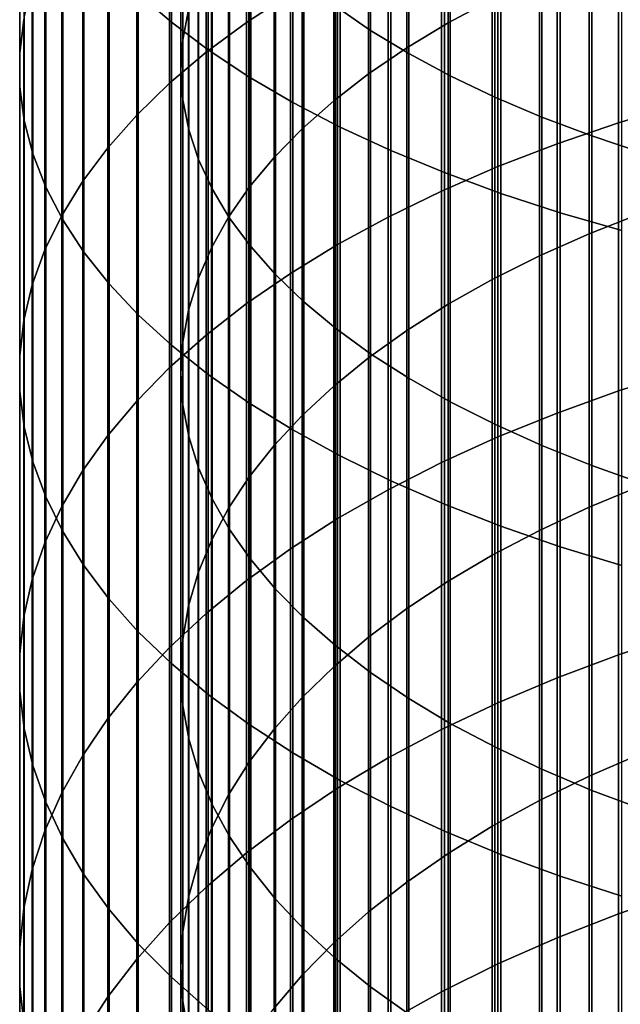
# Model space of a CAD drawing. Header units: metres. Extents: x -28 to 70, y -218 to 28.
# Tile 120 of 256: x -10.5 to -5.67, y -152.68 to -144.76. Entities that reach past the tile are written whole.
import ezdxf

# ---------------------------------------------------------------- set-up
doc = ezdxf.new("R2010")
doc.units = ezdxf.units.M
doc.layers.add('solid_10_261_432_XXX', color=7, linetype='CONTINUOUS')

msp = doc.modelspace()

# ---------------------------------------------------------------- linework, layer by layer
at = {"layer": 'solid_10_261_432_XXX'}
for points in [[(-9.542647, -141.929123, 481.388794), (-9.542647, -144.547089, 480.197174), (-9.276731, -144.776764, 480.683868), (-9.276731, -142.145309, 481.881622)], [(-7.675883, -142.206772, 482.021729), (-7.675883, -144.842072, 480.822235), (-7.958051, -144.647736, 480.410431), (-7.958051, -142.023849, 481.604736)], [(-9.276731, -142.145309, 481.881622), (-9.276731, -144.776764, 480.683868), (-8.980496, -144.999588, 481.156006), (-8.980496, -142.355026, 482.359741)], [(-9.185204, -142.455048, 475.764038), (-9.185204, -144.917831, 474.560059), (-9.139276, -144.676834, 474.083832), (-9.139276, -142.227264, 475.281342)], [(-7.367691, -142.382782, 482.423004), (-7.367691, -145.029068, 481.218475), (-7.675883, -144.842072, 480.822235), (-7.675883, -142.206772, 482.021729)], [(-10.462755, -142.300552, 475.436615), (-10.462755, -144.754364, 474.23703), (-10.496152, -145.024994, 474.77179), (-10.496152, -142.556335, 475.978638)], [(-8.320464, -142.261414, 469.310822), (-8.320464, -144.546448, 468.114624), (-8.672868, -144.77774, 468.542023), (-8.672868, -142.480835, 469.744415)], [(-7.052423, -142.485718, 469.754059), (-7.052423, -144.782883, 468.551514), (-6.69661, -144.592285, 468.199341), (-6.69661, -142.304901, 469.396759)], [(-8.980496, -142.355026, 482.359741), (-8.980496, -144.999588, 481.156006), (-8.65491, -145.214813, 481.612091), (-8.65491, -142.557602, 482.821564)], [(-7.034518, -142.551285, 482.807159), (-7.034518, -145.208084, 481.597839), (-7.367691, -145.029068, 481.218475), (-7.367691, -142.382782, 482.423004)], [(-9.199989, -142.683578, 476.248291), (-9.199989, -145.159622, 475.037842), (-9.185204, -144.917831, 474.560059), (-9.185204, -142.455048, 475.764038)], [(-8.672868, -142.480835, 469.744415), (-8.672868, -144.77774, 468.542023), (-8.996925, -145.018234, 468.986389), (-8.996925, -142.708984, 470.195251)], [(-7.384325, -142.675583, 470.129242), (-7.384325, -144.983017, 468.921326), (-7.052423, -144.782883, 468.551514), (-7.052423, -142.485718, 469.754059)], [(-10.496152, -142.556335, 475.978638), (-10.496152, -145.024994, 474.77179), (-10.495243, -145.296036, 475.307404), (-10.495243, -142.812515, 476.521515)], [(-8.65491, -142.557602, 482.821564), (-8.65491, -145.214813, 481.612091), (-8.301037, -145.421753, 482.050598), (-8.301037, -142.75238, 483.265594)], [(-6.677495, -142.711716, 483.172882), (-6.677495, -145.37854, 481.959015), (-7.034518, -145.208084, 481.597839), (-7.034518, -142.551285, 482.807159)], [(-8.996925, -142.708984, 470.195251), (-8.996925, -145.018234, 468.986389), (-9.291579, -145.267136, 469.44635), (-9.291579, -142.945129, 470.661896)], [(-9.183583, -142.912094, 476.732544), (-9.183583, -145.401382, 475.515594), (-9.199989, -145.159622, 475.037842), (-9.199989, -142.683578, 476.248291)], [(-7.69119, -142.873856, 470.521027), (-7.69119, -145.192001, 469.307495), (-7.384325, -144.983017, 468.921326), (-7.384325, -142.675583, 470.129242)], [(-6.297833, -142.86351, 483.518982), (-6.297833, -145.539825, 482.300812), (-6.677495, -145.37854, 481.959015), (-6.677495, -142.711716, 483.172882)], [(-8.301037, -142.75238, 483.265594), (-8.301037, -145.421753, 482.050598), (-7.920033, -145.619705, 482.470093), (-7.920033, -142.938705, 483.690399)], [(-10.495243, -142.812515, 476.521515), (-10.495243, -145.296036, 475.307404), (-10.460032, -145.566605, 475.842072), (-10.460032, -143.068253, 477.063446)], [(-7.971979, -143.079834, 470.928101), (-7.971979, -145.409134, 469.70874), (-7.69119, -145.192001, 469.307495), (-7.69119, -142.873856, 470.521027)], [(-5.896819, -143.006195, 483.844238), (-5.896819, -145.691406, 482.622009), (-6.297833, -145.539825, 482.300812), (-6.297833, -142.86351, 483.518982)], [(-9.291579, -142.945129, 470.661896), (-9.291579, -145.267136, 469.44635), (-9.555864, -145.523666, 469.920349), (-9.555864, -143.188492, 471.142792)], [(-9.136041, -143.139816, 477.215088), (-9.136041, -145.642319, 475.991669), (-9.183583, -145.401382, 475.515594), (-9.183583, -142.912094, 476.732544)], [(-7.920033, -142.938705, 483.690399), (-7.920033, -145.619705, 482.470093), (-7.513144, -145.80806, 482.869202), (-7.513144, -143.115997, 484.094543)], [(-5.475811, -143.139252, 484.147583), (-5.475811, -145.832779, 482.92157), (-5.896819, -145.691406, 482.622009), (-5.896819, -143.006195, 483.844238)], [(-10.460032, -143.068253, 477.063446), (-10.460032, -145.566605, 475.842072), (-10.390635, -145.835831, 476.374084), (-10.390635, -143.322723, 477.602661)], [(-8.225739, -143.292862, 471.34903), (-8.225739, -145.633667, 470.123657), (-7.971979, -145.409134, 469.70874), (-7.971979, -143.079834, 470.928101)], [(-7.513144, -143.115997, 484.094543), (-7.513144, -145.80806, 482.869202), (-7.0817, -145.986176, 483.246643), (-7.0817, -143.283646, 484.476776)], [(-9.555864, -143.188492, 471.142792), (-9.555864, -145.523666, 469.920349), (-9.788918, -145.786942, 470.40686), (-9.788918, -143.438278, 471.636383)], [(-9.057523, -143.365967, 477.694305), (-9.057523, -145.881592, 476.464508), (-9.136041, -145.642319, 475.991669), (-9.136041, -143.139816, 477.215088)], [(-5.167373, -143.244354, 465.708557), (-5.167373, -145.429764, 464.486664), (-5.681269, -145.584885, 464.755341), (-5.681269, -143.392014, 465.981415)], [(-10.390635, -143.322723, 477.602661), (-10.390635, -145.835831, 476.374084), (-10.287278, -146.102829, 476.901672), (-10.287278, -143.575089, 478.137421)], [(-8.451611, -143.512192, 471.78244), (-8.451611, -145.864868, 470.550842), (-8.225739, -145.633667, 470.123657), (-8.225739, -143.292862, 471.34903)], [(-7.0817, -143.283646, 484.476776), (-7.0817, -145.986176, 483.246643), (-6.627111, -146.153488, 483.601166), (-6.627111, -143.441116, 484.835754)], [(-9.788918, -143.438278, 471.636383), (-9.788918, -145.786942, 470.40686), (-9.989978, -146.056152, 470.904297), (-9.989978, -143.693665, 472.141022)], [(-8.948297, -143.589783, 478.168579), (-8.948297, -146.118393, 476.932434), (-9.057523, -145.881592, 476.464508), (-9.057523, -143.365967, 477.694305)], [(-5.681269, -143.392014, 465.981415), (-5.681269, -145.584885, 464.755341), (-6.176596, -145.754425, 465.048981), (-6.176596, -143.553391, 466.279633)], [(-8.648828, -143.737091, 472.226837), (-8.648828, -146.101913, 470.988892), (-8.451611, -145.864868, 470.550842), (-8.451611, -143.512192, 471.78244)], [(-6.627111, -143.441116, 484.835754), (-6.627111, -146.153488, 483.601166), (-6.150862, -146.309433, 483.93161), (-6.150862, -143.587891, 485.17038)], [(-10.287278, -143.575089, 478.137421), (-10.287278, -146.102829, 476.901672), (-10.150299, -146.36673, 477.423157), (-10.150299, -143.824509, 478.665955)], [(-8.80873, -143.810516, 478.636322), (-8.80873, -146.351929, 477.39389), (-8.948297, -146.118393, 476.932434), (-8.948297, -143.589783, 478.168579)], [(-6.176596, -143.553391, 466.279633), (-6.176596, -145.754425, 465.048981), (-6.651737, -145.937851, 465.366669), (-6.651737, -143.727997, 466.602264)], [(-6.150862, -143.587891, 485.17038), (-6.150862, -146.309433, 483.93161), (-5.65451, -146.453506, 484.236938), (-5.65451, -143.723495, 485.479553)], [(-9.989978, -143.693665, 472.141022), (-9.989978, -146.056152, 470.904297), (-10.158388, -146.330368, 471.411041), (-10.158388, -143.953827, 472.655121)], [(-8.816721, -143.966782, 472.680725), (-8.816721, -146.34404, 471.436279), (-8.648828, -146.101913, 470.988892), (-8.648828, -143.737091, 472.226837)], [(-6.651737, -143.727997, 466.602264), (-6.651737, -145.937851, 465.366669), (-7.105137, -146.134537, 465.707367), (-7.105137, -143.915237, 466.948242)], [(-10.150299, -143.824509, 478.665955), (-10.150299, -146.36673, 477.423157), (-9.980146, -146.626663, 477.936798), (-9.980146, -144.07019, 479.186554)], [(-8.639299, -144.027405, 479.095917), (-8.639299, -146.58139, 477.847321), (-8.80873, -146.351929, 477.39389), (-8.80873, -143.810516, 478.636322)], [(-10.158388, -143.953827, 472.655121), (-10.158388, -146.330368, 471.411041), (-10.293597, -146.608734, 471.925385), (-10.293597, -144.217911, 473.176971)], [(-8.954721, -144.2005, 473.142578), (-8.954721, -146.590393, 471.89151), (-8.816721, -146.34404, 471.436279), (-8.816721, -143.966782, 472.680725)], [(-7.105137, -143.915237, 466.948242), (-7.105137, -146.134537, 465.707367), (-7.535316, -146.343872, 466.069946), (-7.535316, -144.114487, 467.316437)], [(-9.980146, -144.07019, 479.186554), (-9.980146, -146.626663, 477.936798), (-9.777374, -146.881775, 478.440887), (-9.777374, -144.31131, 479.69751)], [(-8.440577, -144.2397, 479.545807), (-8.440577, -146.806015, 478.291199), (-8.639299, -146.58139, 477.847321), (-8.639299, -144.027405, 479.095917)], [(-7.535316, -144.114487, 467.316437), (-7.535316, -146.343872, 466.069946), (-7.940866, -146.565155, 466.453217), (-7.940866, -144.325134, 467.705658)], [(-5.918155, -144.242249, 467.552521), (-5.918155, -146.478088, 466.302399), (-5.498151, -146.311829, 466.014435), (-5.498151, -144.083984, 467.260071)], [(-10.293597, -144.217911, 473.176971), (-10.293597, -146.608734, 471.925385), (-10.395164, -146.890305, 472.445709), (-10.395164, -144.485046, 473.704834)], [(-9.062361, -144.437454, 473.610809), (-9.062361, -146.840149, 472.353027), (-8.954721, -146.590393, 471.89151), (-8.954721, -144.2005, 473.142578)], [(-8.213237, -144.446716, 479.984467), (-8.213237, -147.02504, 478.723999), (-8.440577, -146.806015, 478.291199), (-8.440577, -144.2397, 479.545807)], [(-6.318093, -144.41188, 467.865967), (-6.318093, -146.656281, 466.611053), (-5.918155, -146.478088, 466.302399), (-5.918155, -144.242249, 467.552521)], [(-9.777374, -144.31131, 479.69751), (-9.777374, -146.881775, 478.440887), (-9.542647, -147.131226, 478.933838), (-9.542647, -144.547089, 480.197174)], [(-7.940866, -144.325134, 467.705658), (-7.940866, -146.565155, 466.453217), (-8.320464, -146.797668, 466.855927), (-8.320464, -144.546448, 468.114624)], [(-9.139276, -144.676834, 474.083832), (-9.139276, -147.092468, 472.819275), (-9.062361, -146.840149, 472.353027), (-9.062361, -144.437454, 473.610809)], [(-7.958051, -144.647736, 480.410431), (-7.958051, -147.237717, 479.144257), (-8.213237, -147.02504, 478.723999), (-8.213237, -144.446716, 479.984467)], [(-6.69661, -144.592285, 468.199341), (-6.69661, -146.845825, 466.939331), (-6.318093, -146.656281, 466.611053), (-6.318093, -144.41188, 467.865967)], [(-10.395164, -144.485046, 473.704834), (-10.395164, -146.890305, 472.445709), (-10.462755, -147.174194, 472.970276), (-10.462755, -144.754364, 474.23703)], [(-9.542647, -144.547089, 480.197174), (-9.542647, -147.131226, 478.933838), (-9.276731, -147.374237, 479.414032), (-9.276731, -144.776764, 480.683868)], [(-8.320464, -144.546448, 468.114624), (-8.320464, -146.797668, 466.855927), (-8.672868, -147.040634, 467.276764), (-8.672868, -144.77774, 468.542023)], [(-7.052423, -144.782883, 468.551514), (-7.052423, -147.046051, 467.286133), (-6.69661, -146.845825, 466.939331), (-6.69661, -144.592285, 468.199341)], [(-9.185204, -144.917831, 474.560059), (-9.185204, -147.346497, 473.288666), (-9.139276, -147.092468, 472.819275), (-9.139276, -144.676834, 474.083832)], [(-7.675883, -144.842072, 480.822235), (-7.675883, -147.443314, 479.550568), (-7.958051, -147.237717, 479.144257), (-7.958051, -144.647736, 480.410431)], [(-10.462755, -144.754364, 474.23703), (-10.462755, -147.174194, 472.970276), (-10.496152, -147.459457, 473.497375), (-10.496152, -145.024994, 474.77179)], [(-9.276731, -144.776764, 480.683868), (-9.276731, -147.374237, 479.414032), (-8.980496, -147.60997, 479.879883), (-8.980496, -144.999588, 481.156006)], [(-8.672868, -144.77774, 468.542023), (-8.672868, -147.040634, 467.276764), (-8.996925, -147.293274, 467.714355), (-8.996925, -145.018234, 468.986389)], [(-7.384325, -144.983017, 468.921326), (-7.384325, -147.256287, 467.650299), (-7.052423, -147.046051, 467.286133), (-7.052423, -144.782883, 468.551514)], [(-7.367691, -145.029068, 481.218475), (-7.367691, -147.641159, 479.941498), (-7.675883, -147.443314, 479.550568), (-7.675883, -144.842072, 480.822235)], [(-9.199989, -145.159622, 475.037842), (-9.199989, -147.601364, 473.759613), (-9.185204, -147.346497, 473.288666), (-9.185204, -144.917831, 474.560059)], [(-8.996925, -145.018234, 468.986389), (-8.996925, -147.293274, 467.714355), (-9.291579, -147.554779, 468.167267), (-9.291579, -145.267136, 469.44635)], [(-8.980496, -144.999588, 481.156006), (-8.980496, -147.60997, 479.879883), (-8.65491, -147.837677, 480.329834), (-8.65491, -145.214813, 481.612091)], [(-7.69119, -145.192001, 469.307495), (-7.69119, -147.47583, 468.030548), (-7.384325, -147.256287, 467.650299), (-7.384325, -144.983017, 468.921326)], [(-10.496152, -145.024994, 474.77179), (-10.496152, -147.459457, 473.497375), (-10.495243, -147.745148, 474.025299), (-10.495243, -145.296036, 475.307404)], [(-7.034518, -145.208084, 481.597839), (-7.034518, -147.830566, 480.315796), (-7.367691, -147.641159, 479.941498), (-7.367691, -145.029068, 481.218475)], [(-9.183583, -145.401382, 475.515594), (-9.183583, -147.856201, 474.23053), (-9.199989, -147.601364, 473.759613), (-9.199989, -145.159622, 475.037842)], [(-8.65491, -145.214813, 481.612091), (-8.65491, -147.837677, 480.329834), (-8.301037, -148.056625, 480.762482), (-8.301037, -145.421753, 482.050598)], [(-7.971979, -145.409134, 469.70874), (-7.971979, -147.703934, 468.425659), (-7.69119, -147.47583, 468.030548), (-7.69119, -145.192001, 469.307495)], [(-6.677495, -145.37854, 481.959015), (-6.677495, -148.01091, 480.67215), (-7.034518, -147.830566, 480.315796), (-7.034518, -145.208084, 481.597839)], [(-10.495243, -145.296036, 475.307404), (-10.495243, -147.745148, 474.025299), (-10.460032, -148.030365, 474.552338), (-10.460032, -145.566605, 475.842072)], [(-9.291579, -145.267136, 469.44635), (-9.291579, -147.554779, 468.167267), (-9.555864, -147.824249, 468.634033), (-9.555864, -145.523666, 469.920349)], [(-9.136041, -145.642319, 475.991669), (-9.136041, -148.110168, 474.699799), (-9.183583, -147.856201, 474.23053), (-9.183583, -145.401382, 475.515594)], [(-8.225739, -145.633667, 470.123657), (-8.225739, -147.939835, 468.834229), (-7.971979, -147.703934, 468.425659), (-7.971979, -145.409134, 469.70874)], [(-6.297833, -145.539825, 482.300812), (-6.297833, -148.181549, 481.009338), (-6.677495, -148.01091, 480.67215), (-6.677495, -145.37854, 481.959015)], [(-8.301037, -145.421753, 482.050598), (-8.301037, -148.056625, 480.762482), (-7.920033, -148.266068, 481.176361), (-7.920033, -145.619705, 482.470093)], [(-5.167373, -145.429764, 464.486664), (-5.167373, -147.580673, 463.204987), (-5.681269, -147.743134, 463.469299), (-5.681269, -145.584885, 464.755341)], [(-10.460032, -145.566605, 475.842072), (-10.460032, -148.030365, 474.552338), (-10.390635, -148.314148, 475.076721), (-10.390635, -145.835831, 476.374084)], [(-9.555864, -145.523666, 469.920349), (-9.555864, -147.824249, 468.634033), (-9.788918, -148.100845, 469.113129), (-9.788918, -145.786942, 470.40686)], [(-5.896819, -145.691406, 482.622009), (-5.896819, -148.341919, 481.326263), (-6.297833, -148.181549, 481.009338), (-6.297833, -145.539825, 482.300812)], [(-9.057523, -145.881592, 476.464508), (-9.057523, -148.362366, 475.165833), (-9.136041, -148.110168, 474.699799), (-9.136041, -145.642319, 475.991669)], [(-8.451611, -145.864868, 470.550842), (-8.451611, -148.182709, 469.254883), (-8.225739, -147.939835, 468.834229), (-8.225739, -145.633667, 470.123657)], [(-7.920033, -145.619705, 482.470093), (-7.920033, -148.266068, 481.176361), (-7.513144, -148.465347, 481.570129), (-7.513144, -145.80806, 482.869202)], [(-5.681269, -145.584885, 464.755341), (-5.681269, -147.743134, 463.469299), (-6.176596, -147.9207, 463.758179), (-6.176596, -145.754425, 465.048981)], [(-5.475811, -145.832779, 482.92157), (-5.475811, -148.491486, 481.621796), (-5.896819, -148.341919, 481.326263), (-5.896819, -145.691406, 482.622009)], [(-9.788918, -145.786942, 470.40686), (-9.788918, -148.100845, 469.113129), (-9.989978, -148.383652, 469.602936), (-9.989978, -146.056152, 470.904297)], [(-7.513144, -145.80806, 482.869202), (-7.513144, -148.465347, 481.570129), (-7.0817, -148.653793, 481.942535), (-7.0817, -145.986176, 483.246643)], [(-6.176596, -145.754425, 465.048981), (-6.176596, -147.9207, 463.758179), (-6.651737, -148.112808, 464.070679), (-6.651737, -145.937851, 465.366669)], [(-10.390635, -145.835831, 476.374084), (-10.390635, -148.314148, 475.076721), (-10.287278, -148.595581, 475.596771), (-10.287278, -146.102829, 476.901672)], [(-8.948297, -146.118393, 476.932434), (-8.948297, -148.611969, 475.627075), (-9.057523, -148.362366, 475.165833), (-9.057523, -145.881592, 476.464508)], [(-8.648828, -146.101913, 470.988892), (-8.648828, -148.431732, 469.686218), (-8.451611, -148.182709, 469.254883), (-8.451611, -145.864868, 470.550842)], [(-6.651737, -145.937851, 465.366669), (-6.651737, -148.112808, 464.070679), (-7.105137, -148.318817, 464.405823), (-7.105137, -146.134537, 465.707367)], [(-7.0817, -145.986176, 483.246643), (-7.0817, -148.653793, 481.942535), (-6.627111, -148.830811, 482.292297), (-6.627111, -146.153488, 483.601166)], [(-10.287278, -146.102829, 476.901672), (-10.287278, -148.595581, 475.596771), (-10.150299, -148.873734, 476.110748), (-10.150299, -146.36673, 477.423157)], [(-9.989978, -146.056152, 470.904297), (-9.989978, -148.383652, 469.602936), (-10.158388, -148.671738, 470.101929), (-10.158388, -146.330368, 471.411041)], [(-8.80873, -146.351929, 477.39389), (-8.80873, -148.858139, 476.081909), (-8.948297, -148.611969, 475.627075), (-8.948297, -146.118393, 476.932434)], [(-8.816721, -146.34404, 471.436279), (-8.816721, -148.686096, 470.12677), (-8.648828, -148.431732, 469.686218), (-8.648828, -146.101913, 470.988892)], [(-7.105137, -146.134537, 465.707367), (-7.105137, -148.318817, 464.405823), (-7.535316, -148.538071, 464.762482), (-7.535316, -146.343872, 466.069946)], [(-6.627111, -146.153488, 483.601166), (-6.627111, -148.830811, 482.292297), (-6.150862, -148.995804, 482.618347), (-6.150862, -146.309433, 483.93161)], [(-10.158388, -146.330368, 471.411041), (-10.158388, -148.671738, 470.101929), (-10.293597, -148.964157, 470.608429), (-10.293597, -146.608734, 471.925385)], [(-10.150299, -146.36673, 477.423157), (-10.150299, -148.873734, 476.110748), (-9.980146, -149.14772, 476.617035), (-9.980146, -146.626663, 477.936798)], [(-8.954721, -146.590393, 471.89151), (-8.954721, -148.944901, 470.575043), (-8.816721, -148.686096, 470.12677), (-8.816721, -146.34404, 471.436279)], [(-8.639299, -146.58139, 477.847321), (-8.639299, -149.100006, 476.52887), (-8.80873, -148.858139, 476.081909), (-8.80873, -146.351929, 477.39389)], [(-7.535316, -146.343872, 466.069946), (-7.535316, -148.538071, 464.762482), (-7.940866, -148.769821, 465.139526), (-7.940866, -146.565155, 466.453217)], [(-6.150862, -146.309433, 483.93161), (-6.150862, -148.995804, 482.618347), (-5.65451, -149.148239, 482.919556), (-5.65451, -146.453506, 484.236938)], [(-5.918155, -146.478088, 466.302399), (-5.918155, -148.678635, 464.99118), (-5.498151, -148.504501, 464.707886), (-5.498151, -146.311829, 466.014435)], [(-6.318093, -146.656281, 466.611053), (-6.318093, -148.865265, 465.2948), (-5.918155, -148.678635, 464.99118), (-5.918155, -146.478088, 466.302399)], [(-9.062361, -146.840149, 472.353027), (-9.062361, -149.207275, 471.02951), (-8.954721, -148.944901, 470.575043), (-8.954721, -146.590393, 471.89151)], [(-8.440577, -146.806015, 478.291199), (-8.440577, -149.336777, 476.96637), (-8.639299, -149.100006, 476.52887), (-8.639299, -146.58139, 477.847321)], [(-7.940866, -146.565155, 466.453217), (-7.940866, -148.769821, 465.139526), (-8.320464, -149.013336, 465.535675), (-8.320464, -146.797668, 466.855927)], [(-10.293597, -146.608734, 471.925385), (-10.293597, -148.964157, 470.608429), (-10.395164, -149.259979, 471.120789), (-10.395164, -146.890305, 472.445709)], [(-9.980146, -146.626663, 477.936798), (-9.980146, -149.14772, 476.617035), (-9.777374, -149.416626, 477.113922), (-9.777374, -146.881775, 478.440887)], [(-6.69661, -146.845825, 466.939331), (-6.69661, -149.063766, 465.617737), (-6.318093, -148.865265, 465.2948), (-6.318093, -146.656281, 466.611053)], [(-9.139276, -147.092468, 472.819275), (-9.139276, -149.472351, 471.488617), (-9.062361, -149.207275, 471.02951), (-9.062361, -146.840149, 472.353027)], [(-8.320464, -146.797668, 466.855927), (-8.320464, -149.013336, 465.535675), (-8.672868, -149.267807, 465.949646), (-8.672868, -147.040634, 467.276764)], [(-8.213237, -147.02504, 478.723999), (-8.213237, -149.567642, 477.392975), (-8.440577, -149.336777, 476.96637), (-8.440577, -146.806015, 478.291199)], [(-10.395164, -146.890305, 472.445709), (-10.395164, -149.259979, 471.120789), (-10.462755, -149.558197, 471.637329), (-10.462755, -147.174194, 472.970276)], [(-9.777374, -146.881775, 478.440887), (-9.777374, -149.416626, 477.113922), (-9.542647, -149.679581, 477.599823), (-9.542647, -147.131226, 478.933838)], [(-7.052423, -147.046051, 467.286133), (-7.052423, -149.273483, 465.958893), (-6.69661, -149.063766, 465.617737), (-6.69661, -146.845825, 466.939331)], [(-8.672868, -147.040634, 467.276764), (-8.672868, -149.267807, 465.949646), (-8.996925, -149.532425, 466.380127), (-8.996925, -147.293274, 467.714355)], [(-7.958051, -147.237717, 479.144257), (-7.958051, -149.791809, 477.80722), (-8.213237, -149.567642, 477.392975), (-8.213237, -147.02504, 478.723999)], [(-7.384325, -147.256287, 467.650299), (-7.384325, -149.493683, 466.317108), (-7.052423, -149.273483, 465.958893), (-7.052423, -147.046051, 467.286133)], [(-9.542647, -147.131226, 478.933838), (-9.542647, -149.679581, 477.599823), (-9.276731, -149.935715, 478.07312), (-9.276731, -147.374237, 479.414032)], [(-9.185204, -147.346497, 473.288666), (-9.185204, -149.739212, 471.950836), (-9.139276, -149.472351, 471.488617), (-9.139276, -147.092468, 472.819275)], [(-10.462755, -147.174194, 472.970276), (-10.462755, -149.558197, 471.637329), (-10.496152, -149.85788, 472.156372), (-10.496152, -147.459457, 473.497375)], [(-7.675883, -147.443314, 479.550568), (-7.675883, -150.008545, 478.207703), (-7.958051, -149.791809, 477.80722), (-7.958051, -147.237717, 479.144257)], [(-8.996925, -147.293274, 467.714355), (-8.996925, -149.532425, 466.380127), (-9.291579, -149.80629, 466.825653), (-9.291579, -147.554779, 468.167267)], [(-7.69119, -147.47583, 468.030548), (-7.69119, -149.723618, 466.691162), (-7.384325, -149.493683, 466.317108), (-7.384325, -147.256287, 467.650299)], [(-9.276731, -147.374237, 479.414032), (-9.276731, -149.935715, 478.07312), (-8.980496, -150.184204, 478.532288), (-8.980496, -147.60997, 479.879883)], [(-9.199989, -147.601364, 473.759613), (-9.199989, -150.006958, 472.414581), (-9.185204, -149.739212, 471.950836), (-9.185204, -147.346497, 473.288666)], [(-10.496152, -147.459457, 473.497375), (-10.496152, -149.85788, 472.156372), (-10.495243, -150.15802, 472.676239), (-10.495243, -147.745148, 474.025299)], [(-7.971979, -147.703934, 468.425659), (-7.971979, -149.962524, 467.079834), (-7.69119, -149.723618, 466.691162), (-7.69119, -147.47583, 468.030548)], [(-7.367691, -147.641159, 479.941498), (-7.367691, -150.217087, 478.593048), (-7.675883, -150.008545, 478.207703), (-7.675883, -147.443314, 479.550568)], [(-9.291579, -147.554779, 468.167267), (-9.291579, -149.80629, 466.825653), (-9.555864, -150.088531, 467.284821), (-9.555864, -147.824249, 468.634033)], [(-9.183583, -147.856201, 474.23053), (-9.183583, -150.274673, 472.878296), (-9.199989, -150.006958, 472.414581), (-9.199989, -147.601364, 473.759613)], [(-8.980496, -147.60997, 479.879883), (-8.980496, -150.184204, 478.532288), (-8.65491, -150.424225, 478.9758), (-8.65491, -147.837677, 480.329834)], [(-5.167373, -147.580673, 463.204987), (-5.167373, -149.69545, 461.864563), (-5.681269, -149.865128, 462.124268), (-5.681269, -147.743134, 463.469299)], [(-8.225739, -147.939835, 468.834229), (-8.225739, -150.209579, 467.48175), (-7.971979, -149.962524, 467.079834), (-7.971979, -147.703934, 468.425659)], [(-7.034518, -147.830566, 480.315796), (-7.034518, -150.416733, 478.961975), (-7.367691, -150.217087, 478.593048), (-7.367691, -147.641159, 479.941498)], [(-10.495243, -147.745148, 474.025299), (-10.495243, -150.15802, 472.676239), (-10.460032, -150.457642, 473.19519), (-10.460032, -148.030365, 474.552338)], [(-5.681269, -147.743134, 463.469299), (-5.681269, -149.865128, 462.124268), (-6.176596, -150.050598, 462.408142), (-6.176596, -147.9207, 463.758179)], [(-9.555864, -147.824249, 468.634033), (-9.555864, -150.088531, 467.284821), (-9.788918, -150.37822, 467.756104), (-9.788918, -148.100845, 469.113129)], [(-9.136041, -148.110168, 474.699799), (-9.136041, -150.541473, 473.340393), (-9.183583, -150.274673, 472.878296), (-9.183583, -147.856201, 474.23053)], [(-8.65491, -147.837677, 480.329834), (-8.65491, -150.424225, 478.9758), (-8.301037, -150.654999, 479.402252), (-8.301037, -148.056625, 480.762482)], [(-6.677495, -148.01091, 480.67215), (-6.677495, -150.606812, 479.313202), (-7.034518, -150.416733, 478.961975), (-7.034518, -147.830566, 480.315796)], [(-8.451611, -148.182709, 469.254883), (-8.451611, -150.463959, 467.895569), (-8.225739, -150.209579, 467.48175), (-8.225739, -147.939835, 468.834229)], [(-6.176596, -147.9207, 463.758179), (-6.176596, -150.050598, 462.408142), (-6.651737, -150.251236, 462.71524), (-6.651737, -148.112808, 464.070679)], [(-10.460032, -148.030365, 474.552338), (-10.460032, -150.457642, 473.19519), (-10.390635, -150.755753, 473.711548), (-10.390635, -148.314148, 475.076721)], [(-6.297833, -148.181549, 481.009338), (-6.297833, -150.786682, 479.645569), (-6.677495, -150.606812, 479.313202), (-6.677495, -148.01091, 480.67215)], [(-9.788918, -148.100845, 469.113129), (-9.788918, -150.37822, 467.756104), (-9.989978, -150.674408, 468.237946), (-9.989978, -148.383652, 469.602936)], [(-9.057523, -148.362366, 475.165833), (-9.057523, -150.806427, 473.799316), (-9.136041, -150.541473, 473.340393), (-9.136041, -148.110168, 474.699799)], [(-8.301037, -148.056625, 480.762482), (-8.301037, -150.654999, 479.402252), (-7.920033, -150.875778, 479.810211), (-7.920033, -148.266068, 481.176361)], [(-8.648828, -148.431732, 469.686218), (-8.648828, -150.724777, 468.319885), (-8.451611, -150.463959, 467.895569), (-8.451611, -148.182709, 469.254883)], [(-6.651737, -148.112808, 464.070679), (-6.651737, -150.251236, 462.71524), (-7.105137, -150.4664, 463.044586), (-7.105137, -148.318817, 464.405823)], [(-5.896819, -148.341919, 481.326263), (-5.896819, -150.955734, 479.957947), (-6.297833, -150.786682, 479.645569), (-6.297833, -148.181549, 481.009338)], [(-7.920033, -148.266068, 481.176361), (-7.920033, -150.875778, 479.810211), (-7.513144, -151.085831, 480.198334), (-7.513144, -148.465347, 481.570129)], [(-10.390635, -148.314148, 475.076721), (-10.390635, -150.755753, 473.711548), (-10.287278, -151.051422, 474.223633), (-10.287278, -148.595581, 475.596771)], [(-7.105137, -148.318817, 464.405823), (-7.105137, -150.4664, 463.044586), (-7.535316, -150.695389, 463.395081), (-7.535316, -148.538071, 464.762482)], [(-5.475811, -148.491486, 481.621796), (-5.475811, -151.113388, 480.249268), (-5.896819, -150.955734, 479.957947), (-5.896819, -148.341919, 481.326263)], [(-9.989978, -148.383652, 469.602936), (-9.989978, -150.674408, 468.237946), (-10.158388, -150.976135, 468.72879), (-10.158388, -148.671738, 470.101929)], [(-8.948297, -148.611969, 475.627075), (-8.948297, -151.068649, 474.253479), (-9.057523, -150.806427, 473.799316), (-9.057523, -148.362366, 475.165833)], [(-8.816721, -148.686096, 470.12677), (-8.816721, -150.99118, 468.753235), (-8.648828, -150.724777, 468.319885), (-8.648828, -148.431732, 469.686218)], [(-7.513144, -148.465347, 481.570129), (-7.513144, -151.085831, 480.198334), (-7.0817, -151.28447, 480.565399), (-7.0817, -148.653793, 481.942535)], [(-5.918155, -148.678635, 464.99118), (-5.918155, -150.842209, 463.619781), (-5.498151, -150.660339, 463.341431), (-5.498151, -148.504501, 464.707886)], [(-7.535316, -148.538071, 464.762482), (-7.535316, -150.695389, 463.395081), (-7.940866, -150.937454, 463.765564), (-7.940866, -148.769821, 465.139526)], [(-10.287278, -148.595581, 475.596771), (-10.287278, -151.051422, 474.223633), (-10.150299, -151.343628, 474.729797), (-10.150299, -148.873734, 476.110748)], [(-8.80873, -148.858139, 476.081909), (-8.80873, -151.32724, 474.701385), (-8.948297, -151.068649, 474.253479), (-8.948297, -148.611969, 475.627075)], [(-7.0817, -148.653793, 481.942535), (-7.0817, -151.28447, 480.565399), (-6.627111, -151.471054, 480.910156), (-6.627111, -148.830811, 482.292297)], [(-10.158388, -148.671738, 470.101929), (-10.158388, -150.976135, 468.72879), (-10.293597, -151.28241, 469.227051), (-10.293597, -148.964157, 470.608429)], [(-8.954721, -148.944901, 470.575043), (-8.954721, -151.262238, 469.194214), (-8.816721, -150.99118, 468.753235), (-8.816721, -148.686096, 470.12677)], [(-6.318093, -148.865265, 465.2948), (-6.318093, -151.03714, 463.918152), (-5.918155, -150.842209, 463.619781), (-5.918155, -148.678635, 464.99118)], [(-7.940866, -148.769821, 465.139526), (-7.940866, -150.937454, 463.765564), (-8.320464, -151.191788, 464.154877), (-8.320464, -149.013336, 465.535675)], [(-10.150299, -148.873734, 476.110748), (-10.150299, -151.343628, 474.729797), (-9.980146, -151.63147, 475.228302), (-9.980146, -149.14772, 476.617035)], [(-8.639299, -149.100006, 476.52887), (-8.639299, -151.581345, 475.14151), (-8.80873, -151.32724, 474.701385), (-8.80873, -148.858139, 476.081909)], [(-6.69661, -149.063766, 465.617737), (-6.69661, -151.244476, 464.235504), (-6.318093, -151.03714, 463.918152), (-6.318093, -148.865265, 465.2948)], [(-6.627111, -148.830811, 482.292297), (-6.627111, -151.471054, 480.910156), (-6.150862, -151.644958, 481.231537), (-6.150862, -148.995804, 482.618347)], [(-10.293597, -148.964157, 470.608429), (-10.293597, -151.28241, 469.227051), (-10.395164, -151.592224, 469.731049), (-10.395164, -149.259979, 471.120789)], [(-9.062361, -149.207275, 471.02951), (-9.062361, -151.537033, 469.641266), (-8.954721, -151.262238, 469.194214), (-8.954721, -148.944901, 470.575043)], [(-8.320464, -149.013336, 465.535675), (-8.320464, -151.191788, 464.154877), (-8.672868, -151.457581, 464.561676), (-8.672868, -149.267807, 465.949646)], [(-6.150862, -148.995804, 482.618347), (-6.150862, -151.644958, 481.231537), (-5.65451, -151.805634, 481.528442), (-5.65451, -149.148239, 482.919556)], [(-8.440577, -149.336777, 476.96637), (-8.440577, -151.830078, 475.572327), (-8.639299, -151.581345, 475.14151), (-8.639299, -149.100006, 476.52887)], [(-7.052423, -149.273483, 465.958893), (-7.052423, -151.463501, 464.57074), (-6.69661, -151.244476, 464.235504), (-6.69661, -149.063766, 465.617737)], [(-9.980146, -149.14772, 476.617035), (-9.980146, -151.63147, 475.228302), (-9.777374, -151.913956, 475.717621), (-9.777374, -149.416626, 477.113922)], [(-9.139276, -149.472351, 471.488617), (-9.139276, -151.814667, 470.092926), (-9.062361, -151.537033, 469.641266), (-9.062361, -149.207275, 471.02951)], [(-10.395164, -149.259979, 471.120789), (-10.395164, -151.592224, 469.731049), (-10.462755, -151.904572, 470.239197), (-10.462755, -149.558197, 471.637329)], [(-8.672868, -149.267807, 465.949646), (-8.672868, -151.457581, 464.561676), (-8.996925, -151.733948, 464.984711), (-8.996925, -149.532425, 466.380127)], [(-7.384325, -149.493683, 466.317108), (-7.384325, -151.693481, 464.92276), (-7.052423, -151.463501, 464.57074), (-7.052423, -149.273483, 465.958893)], [(-8.213237, -149.567642, 477.392975), (-8.213237, -152.072601, 475.992401), (-8.440577, -151.830078, 475.572327), (-8.440577, -149.336777, 476.96637)], [(-9.777374, -149.416626, 477.113922), (-9.777374, -151.913956, 475.717621), (-9.542647, -152.190201, 476.196075), (-9.542647, -149.679581, 477.599823)], [(-8.996925, -149.532425, 466.380127), (-8.996925, -151.733948, 464.984711), (-9.291579, -152.019989, 465.422516), (-9.291579, -149.80629, 466.825653)], [(-9.185204, -149.739212, 471.950836), (-9.185204, -152.094162, 470.547607), (-9.139276, -151.814667, 470.092926), (-9.139276, -149.472351, 471.488617)], [(-7.69119, -149.723618, 466.691162), (-7.69119, -151.93364, 465.290344), (-7.384325, -151.693481, 464.92276), (-7.384325, -149.493683, 466.317108)], [(-10.462755, -149.558197, 471.637329), (-10.462755, -151.904572, 470.239197), (-10.496152, -152.21843, 470.749786), (-10.496152, -149.85788, 472.156372)], [(-7.958051, -149.791809, 477.80722), (-7.958051, -152.308105, 476.400299), (-8.213237, -152.072601, 475.992401), (-8.213237, -149.567642, 477.392975)], [(-9.542647, -149.679581, 477.599823), (-9.542647, -152.190201, 476.196075), (-9.276731, -152.459274, 476.66214), (-9.276731, -149.935715, 478.07312)], [(-5.167373, -149.69545, 461.864563), (-5.167373, -151.772491, 460.466339), (-5.681269, -151.949265, 460.721283), (-5.681269, -149.865128, 462.124268)], [(-9.199989, -150.006958, 472.414581), (-9.199989, -152.374573, 471.003784), (-9.185204, -152.094162, 470.547607), (-9.185204, -149.739212, 471.950836)], [(-7.971979, -149.962524, 467.079834), (-7.971979, -152.183167, 465.672272), (-7.69119, -151.93364, 465.290344), (-7.69119, -149.723618, 466.691162)], [(-9.291579, -149.80629, 466.825653), (-9.291579, -152.019989, 465.422516), (-9.555864, -152.314774, 465.873718), (-9.555864, -150.088531, 467.284821)], [(-7.675883, -150.008545, 478.207703), (-7.675883, -152.535782, 476.794647), (-7.958051, -152.308105, 476.400299), (-7.958051, -149.791809, 477.80722)], [(-10.496152, -149.85788, 472.156372), (-10.496152, -152.21843, 470.749786), (-10.495243, -152.532791, 471.261169), (-10.495243, -150.15802, 472.676239)], [(-5.681269, -149.865128, 462.124268), (-5.681269, -151.949265, 460.721283), (-6.176596, -152.142487, 460.999939), (-6.176596, -150.050598, 462.408142)], [(-9.276731, -149.935715, 478.07312), (-9.276731, -152.459274, 476.66214), (-8.980496, -152.720322, 477.114288), (-8.980496, -150.184204, 478.532288)], [(-9.183583, -150.274673, 472.878296), (-9.183583, -152.654968, 471.459961), (-9.199989, -152.374573, 471.003784), (-9.199989, -150.006958, 472.414581)], [(-8.225739, -150.209579, 467.48175), (-8.225739, -152.441208, 466.06723), (-7.971979, -152.183167, 465.672272), (-7.971979, -149.962524, 467.079834)], [(-7.367691, -150.217087, 478.593048), (-7.367691, -152.754868, 477.174103), (-7.675883, -152.535782, 476.794647), (-7.675883, -150.008545, 478.207703)], [(-9.555864, -150.088531, 467.284821), (-9.555864, -152.314774, 465.873718), (-9.788918, -152.61734, 466.336853), (-9.788918, -150.37822, 467.756104)], [(-6.176596, -150.050598, 462.408142), (-6.176596, -152.142487, 460.999939), (-6.651737, -152.351501, 461.301392), (-6.651737, -150.251236, 462.71524)], [(-10.495243, -150.15802, 472.676239), (-10.495243, -152.532791, 471.261169), (-10.460032, -152.846588, 471.771667), (-10.460032, -150.457642, 473.19519)], [(-8.980496, -150.184204, 478.532288), (-8.980496, -152.720322, 477.114288), (-8.65491, -152.972473, 477.551025), (-8.65491, -150.424225, 478.9758)], [(-8.451611, -150.463959, 467.895569), (-8.451611, -152.706879, 466.473877), (-8.225739, -152.441208, 466.06723), (-8.225739, -150.209579, 467.48175)], [(-7.034518, -150.416733, 478.961975), (-7.034518, -152.9646, 477.537384), (-7.367691, -152.754868, 477.174103), (-7.367691, -150.217087, 478.593048)], [(-9.136041, -150.541473, 473.340393), (-9.136041, -152.934402, 471.91452), (-9.183583, -152.654968, 471.459961), (-9.183583, -150.274673, 472.878296)], [(-6.651737, -150.251236, 462.71524), (-6.651737, -152.351501, 461.301392), (-7.105137, -152.575668, 461.624695), (-7.105137, -150.4664, 463.044586)], [(-9.788918, -150.37822, 467.756104), (-9.788918, -152.61734, 466.336853), (-9.989978, -152.926697, 466.810333), (-9.989978, -150.674408, 468.237946)], [(-10.460032, -150.457642, 473.19519), (-10.460032, -152.846588, 471.771667), (-10.390635, -153.158829, 472.279633), (-10.390635, -150.755753, 473.711548)], [(-8.65491, -150.424225, 478.9758), (-8.65491, -152.972473, 477.551025), (-8.301037, -153.21492, 477.970947), (-8.301037, -150.654999, 479.402252)], [(-8.648828, -150.724777, 468.319885), (-8.648828, -152.979294, 466.890869), (-8.451611, -152.706879, 466.473877), (-8.451611, -150.463959, 467.895569)], [(-7.105137, -150.4664, 463.044586), (-7.105137, -152.575668, 461.624695), (-7.535316, -152.814224, 461.96875), (-7.535316, -150.695389, 463.395081)], [(-6.677495, -150.606812, 479.313202), (-6.677495, -153.164291, 477.88327), (-7.034518, -152.9646, 477.537384), (-7.034518, -150.416733, 478.961975)], [(-9.057523, -150.806427, 473.799316), (-9.057523, -153.211899, 472.365967), (-9.136041, -152.934402, 471.91452), (-9.136041, -150.541473, 473.340393)], [(-6.297833, -150.786682, 479.645569), (-6.297833, -153.353256, 478.210541), (-6.677495, -153.164291, 477.88327), (-6.677495, -150.606812, 479.313202)], [(-9.989978, -150.674408, 468.237946), (-9.989978, -152.926697, 466.810333), (-10.158388, -153.241837, 467.292694), (-10.158388, -150.976135, 468.72879)], [(-8.816721, -150.99118, 468.753235), (-8.816721, -153.257538, 467.316711), (-8.648828, -152.979294, 466.890869), (-8.648828, -150.724777, 468.319885)], [(-8.301037, -150.654999, 479.402252), (-8.301037, -153.21492, 477.970947), (-7.920033, -153.446854, 478.37265), (-7.920033, -150.875778, 479.810211)], [(-7.535316, -150.695389, 463.395081), (-7.535316, -152.814224, 461.96875), (-7.940866, -153.066406, 462.332428), (-7.940866, -150.937454, 463.765564)], [(-5.918155, -150.842209, 463.619781), (-5.918155, -152.967178, 462.189331), (-5.498151, -152.77771, 461.916077), (-5.498151, -150.660339, 463.341431)], [(-10.390635, -150.755753, 473.711548), (-10.390635, -153.158829, 472.279633), (-10.287278, -153.468491, 472.783386), (-10.287278, -151.051422, 474.223633)], [(-5.896819, -150.955734, 479.957947), (-5.896819, -153.530853, 478.518158), (-6.297833, -153.353256, 478.210541), (-6.297833, -150.786682, 479.645569)], [(-8.948297, -151.068649, 474.253479), (-8.948297, -153.486526, 472.812744), (-9.057523, -153.211899, 472.365967), (-9.057523, -150.806427, 473.799316)], [(-7.920033, -150.875778, 479.810211), (-7.920033, -153.446854, 478.37265), (-7.513144, -153.667511, 478.754852), (-7.513144, -151.085831, 480.198334)], [(-6.318093, -151.03714, 463.918152), (-6.318093, -153.170258, 462.482208), (-5.918155, -152.967178, 462.189331), (-5.918155, -150.842209, 463.619781)], [(-7.940866, -150.937454, 463.765564), (-7.940866, -153.066406, 462.332428), (-8.320464, -153.331375, 462.714569), (-8.320464, -151.191788, 464.154877)], [(-5.475811, -151.113388, 480.249268), (-5.475811, -153.696472, 478.805023), (-5.896819, -153.530853, 478.518158), (-5.896819, -150.955734, 479.957947)], [(-10.158388, -150.976135, 468.72879), (-10.158388, -153.241837, 467.292694), (-10.293597, -153.561722, 467.782318), (-10.293597, -151.28241, 469.227051)], [(-8.954721, -151.262238, 469.194214), (-8.954721, -153.540649, 467.750061), (-8.816721, -153.257538, 467.316711), (-8.816721, -150.99118, 468.753235)], [(-6.69661, -151.244476, 464.235504), (-6.69661, -153.386246, 462.793701), (-6.318093, -153.170258, 462.482208), (-6.318093, -151.03714, 463.918152)], [(-10.287278, -151.051422, 474.223633), (-10.287278, -153.468491, 472.783386), (-10.150299, -153.774536, 473.281281), (-10.150299, -151.343628, 474.729797)], [(-8.80873, -151.32724, 474.701385), (-8.80873, -153.75737, 473.253357), (-8.948297, -153.486526, 472.812744), (-8.948297, -151.068649, 474.253479)], [(-7.513144, -151.085831, 480.198334), (-7.513144, -153.667511, 478.754852), (-7.0817, -153.87619, 479.116302), (-7.0817, -151.28447, 480.565399)], [(-8.320464, -151.191788, 464.154877), (-8.320464, -153.331375, 462.714569), (-8.672868, -153.608261, 463.113892), (-8.672868, -151.457581, 464.561676)], [(-9.062361, -151.537033, 469.641266), (-9.062361, -153.827667, 468.189362), (-8.954721, -153.540649, 467.750061), (-8.954721, -151.262238, 469.194214)], [(-7.052423, -151.463501, 464.57074), (-7.052423, -153.614441, 463.122803), (-6.69661, -153.386246, 462.793701), (-6.69661, -151.244476, 464.235504)], [(-10.293597, -151.28241, 469.227051), (-10.293597, -153.561722, 467.782318), (-10.395164, -153.8853, 468.277588), (-10.395164, -151.592224, 469.731049)], [(-10.150299, -151.343628, 474.729797), (-10.150299, -153.774536, 473.281281), (-9.980146, -154.076004, 473.771698), (-9.980146, -151.63147, 475.228302)], [(-8.639299, -151.581345, 475.14151), (-8.639299, -154.023499, 473.686279), (-8.80873, -153.75737, 473.253357), (-8.80873, -151.32724, 474.701385)], [(-7.0817, -151.28447, 480.565399), (-7.0817, -153.87619, 479.116302), (-6.627111, -154.072205, 479.455811), (-6.627111, -151.471054, 480.910156)], [(-8.672868, -151.457581, 464.561676), (-8.672868, -153.608261, 463.113892), (-8.996925, -153.896179, 463.529144), (-8.996925, -151.733948, 464.984711)], [(-7.384325, -151.693481, 464.92276), (-7.384325, -153.854034, 463.468353), (-7.052423, -153.614441, 463.122803), (-7.052423, -151.463501, 464.57074)], [(-6.627111, -151.471054, 480.910156), (-6.627111, -154.072205, 479.455811), (-6.150862, -154.254913, 479.772247), (-6.150862, -151.644958, 481.231537)], [(-10.395164, -151.592224, 469.731049), (-10.395164, -153.8853, 468.277588), (-10.462755, -154.211533, 468.776917), (-10.462755, -151.904572, 470.239197)], [(-9.139276, -151.814667, 470.092926), (-9.139276, -154.11763, 468.633179), (-9.062361, -153.827667, 468.189362), (-9.062361, -151.537033, 469.641266)], [(-8.440577, -151.830078, 475.572327), (-8.440577, -154.284012, 474.110077), (-8.639299, -154.023499, 473.686279), (-8.639299, -151.581345, 475.14151)], [(-9.980146, -151.63147, 475.228302), (-9.980146, -154.076004, 473.771698), (-9.777374, -154.371872, 474.253021), (-9.777374, -151.913956, 475.717621)], [(-6.150862, -151.644958, 481.231537), (-6.150862, -154.254913, 479.772247), (-5.65451, -154.423706, 480.064606), (-5.65451, -151.805634, 481.528442)], [(-8.996925, -151.733948, 464.984711), (-8.996925, -153.896179, 463.529144), (-9.291579, -154.194183, 463.958923), (-9.291579, -152.019989, 465.422516)], [(-7.69119, -151.93364, 465.290344), (-7.69119, -154.104233, 463.829193), (-7.384325, -153.854034, 463.468353), (-7.384325, -151.693481, 464.92276)], [(-9.185204, -152.094162, 470.547607), (-9.185204, -154.409546, 469.080017), (-9.139276, -154.11763, 468.633179), (-9.139276, -151.814667, 470.092926)], [(-8.213237, -152.072601, 475.992401), (-8.213237, -154.538025, 474.523315), (-8.440577, -154.284012, 474.110077), (-8.440577, -151.830078, 475.572327)], [(-5.167373, -151.772491, 460.466339), (-5.167373, -153.810211, 459.011444), (-5.681269, -153.993942, 459.261414), (-5.681269, -151.949265, 460.721283)], [(-10.462755, -151.904572, 470.239197), (-10.462755, -154.211533, 468.776917), (-10.496152, -154.539352, 469.278687), (-10.496152, -152.21843, 470.749786)], [(-9.777374, -151.913956, 475.717621), (-9.777374, -154.371872, 474.253021), (-9.542647, -154.661194, 474.723694), (-9.542647, -152.190201, 476.196075)], [(-7.971979, -152.183167, 465.672272), (-7.971979, -154.364182, 464.204071), (-7.69119, -154.104233, 463.829193), (-7.69119, -151.93364, 465.290344)], [(-5.681269, -151.949265, 460.721283), (-5.681269, -153.993942, 459.261414), (-6.176596, -154.194763, 459.534637), (-6.176596, -152.142487, 460.999939)], [(-9.291579, -152.019989, 465.422516), (-9.291579, -154.194183, 463.958923), (-9.555864, -154.501297, 464.401825), (-9.555864, -152.314774, 465.873718)], [(-9.199989, -152.374573, 471.003784), (-9.199989, -154.702423, 469.52829), (-9.185204, -154.409546, 469.080017), (-9.185204, -152.094162, 470.547607)], [(-7.958051, -152.308105, 476.400299), (-7.958051, -154.784683, 474.924591), (-8.213237, -154.538025, 474.523315), (-8.213237, -152.072601, 475.992401)], [(-6.176596, -152.142487, 460.999939), (-6.176596, -154.194763, 459.534637), (-6.651737, -154.412018, 459.830231), (-6.651737, -152.351501, 461.301392)], [(-10.496152, -152.21843, 470.749786), (-10.496152, -154.539352, 469.278687), (-10.495243, -154.867661, 469.781219), (-10.495243, -152.532791, 471.261169)], [(-9.542647, -152.190201, 476.196075), (-9.542647, -154.661194, 474.723694), (-9.276731, -154.943008, 475.182159), (-9.276731, -152.459274, 476.66214)], [(-8.225739, -152.441208, 466.06723), (-8.225739, -154.632996, 464.591766), (-7.971979, -154.364182, 464.204071), (-7.971979, -152.183167, 465.672272)], [(-7.675883, -152.535782, 476.794647), (-7.675883, -155.023132, 475.3125), (-7.958051, -154.784683, 474.924591), (-7.958051, -152.308105, 476.400299)], [(-9.555864, -152.314774, 465.873718), (-9.555864, -154.501297, 464.401825), (-9.788918, -154.816498, 464.856415), (-9.788918, -152.61734, 466.336853)], [(-9.183583, -152.654968, 471.459961), (-9.183583, -154.995285, 469.976562), (-9.199989, -154.702423, 469.52829), (-9.199989, -152.374573, 471.003784)], [(-6.651737, -152.351501, 461.301392), (-6.651737, -154.412018, 459.830231), (-7.105137, -154.645004, 460.147217), (-7.105137, -152.575668, 461.624695)], [(-9.276731, -152.459274, 476.66214), (-9.276731, -154.943008, 475.182159), (-8.980496, -155.216415, 475.626923), (-8.980496, -152.720322, 477.114288)], [(-8.451611, -152.706879, 466.473877), (-8.451611, -154.90979, 464.990967), (-8.225739, -154.632996, 464.591766), (-8.225739, -152.441208, 466.06723)], [(-10.495243, -152.532791, 471.261169), (-10.495243, -154.867661, 469.781219), (-10.460032, -155.195419, 470.282867), (-10.460032, -152.846588, 471.771667)], [(-7.367691, -152.754868, 477.174103), (-7.367691, -155.252594, 475.685791), (-7.675883, -155.023132, 475.3125), (-7.675883, -152.535782, 476.794647)], [(-9.788918, -152.61734, 466.336853), (-9.788918, -154.816498, 464.856415), (-9.989978, -155.138794, 465.321228), (-9.989978, -152.926697, 466.810333)], [(-7.105137, -152.575668, 461.624695), (-7.105137, -154.645004, 460.147217), (-7.535316, -154.89296, 460.484558), (-7.535316, -152.814224, 461.96875)], [(-9.136041, -152.934402, 471.91452), (-9.136041, -155.287125, 470.423248), (-9.183583, -154.995285, 469.976562), (-9.183583, -152.654968, 471.459961)]]:
    msp.add_3dface(points, dxfattribs=at)

doc.saveas('drawing.dxf')
